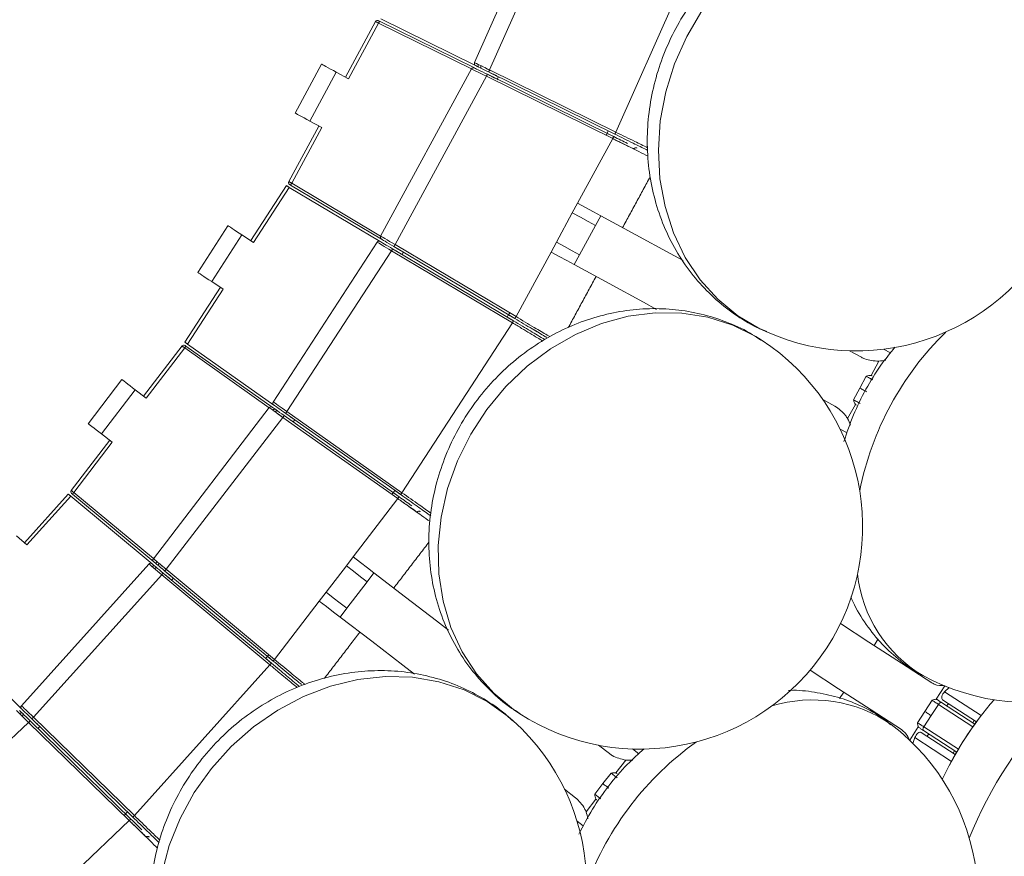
# Model space of a CAD drawing. Header units: millimetres. Extents: x 95 to 591, y 325 to 1119.
# Tile 15 of 55: x 500 to 544, y 413 to 450. Entities that reach past the tile are written whole.
import ezdxf

# ---------------------------------------------------------------- set-up
doc = ezdxf.new("R2010")
doc.units = ezdxf.units.MM

msp = doc.modelspace()

# ---------------------------------------------------------------- linework, layer by layer
at = {"color": 7, "linetype": 'Continuous', "lineweight": 15}
for p, q in [((523.589, 456.234), (520.105, 448.409)), ((524.285, 455.952), (520.78, 448.081)), ((530.159, 453.604), (526.455, 445.285)), ((515.661, 450.253), (514.306, 447.759)), ((515.793, 450.183), (514.438, 447.687)), ((515.793, 450.295), (515.838, 450.273)), ((519.965, 448.126), (515.793, 450.183)), ((515.838, 450.273), (520.099, 448.171)), ((515.839, 450.272), (520.099, 448.171)), ((520.152, 448.278), (515.893, 450.376)), ((513.233, 448.341), (512.04, 446.144)), ((513.892, 447.984), (512.699, 445.786)), ((513.892, 447.984), (514.438, 447.687)), ((519.967, 448.129), (515.886, 440.612)), ((520.639, 447.794), (516.532, 440.232)), ((526.313, 444.996), (520.639, 447.794)), ((520.683, 447.884), (526.357, 445.086)), ((526.411, 445.196), (520.736, 447.991)), ((520.753, 447.849), (520.852, 447.8)), ((520.78, 448.081), (526.455, 445.285)), ((520.905, 447.908), (520.806, 447.956)), ((521.181, 447.773), (521.127, 447.665)), ((513.113, 445.562), (511.759, 443.067)), ((513.245, 445.49), (512.699, 445.786)), ((513.245, 445.49), (511.89, 442.994)), ((526.114, 445.342), (526.016, 445.142)), ((526.06, 445.232), (526.358, 445.085)), ((526.409, 445.197), (526.114, 445.342)), ((526.313, 444.996), (524.738, 442.095)), ((511.838, 442.908), (511.795, 442.933)), ((515.922, 440.478), (511.838, 442.908)), ((515.922, 440.478), (511.84, 442.907)), ((511.89, 442.994), (515.887, 440.615)), ((511.653, 442.882), (510.051, 440.414)), ((511.653, 442.882), (510.051, 440.414)), ((511.782, 442.805), (510.176, 440.332)), ((511.782, 442.805), (515.862, 440.376)), ((524.738, 442.095), (524.499, 441.655)), ((524.499, 441.655), (523.783, 440.337)), ((525.775, 441.531), (525.537, 441.092)), ((509.026, 441.079), (507.665, 438.982)), ((525.537, 441.092), (524.821, 439.774)), ((509.655, 440.671), (508.294, 438.574)), ((509.655, 440.671), (510.176, 440.332)), ((515.726, 440.344), (511.061, 433.16)), ((523.545, 439.898), (523.783, 440.337)), ((516.369, 439.957), (511.677, 432.731)), ((521.805, 436.719), (516.369, 439.957)), ((516.42, 440.043), (521.856, 436.805)), ((521.918, 436.911), (516.481, 440.146)), ((516.488, 440.002), (516.582, 439.946)), ((516.532, 440.232), (521.97, 436.997)), ((516.643, 440.049), (516.549, 440.105)), ((516.908, 439.893), (516.846, 439.79)), ((523.545, 439.898), (521.97, 436.997)), ((524.583, 439.334), (524.821, 439.774)), ((508.815, 438.236), (508.294, 438.574)), ((508.689, 438.317), (507.086, 435.849)), ((508.689, 438.317), (507.086, 435.849)), ((508.815, 438.236), (507.209, 435.763)), ((521.805, 436.719), (516.845, 429.082)), ((521.571, 436.975), (521.854, 436.807)), ((521.92, 436.91), (521.634, 437.08)), ((506.96, 435.678), (505.232, 433.426)), ((507.08, 435.588), (505.351, 433.334)), ((510.879, 432.903), (507.08, 435.588)), ((507.097, 435.698), (507.138, 435.669)), ((507.138, 435.669), (511.018, 432.927)), ((507.139, 435.669), (511.018, 432.927)), ((511.088, 433.024), (507.209, 435.763)), ((536.951, 435.463), (537.493, 435.169)), ((538.488, 435.534), (538.798, 435.366)), ((538.272, 434.995), (537.924, 434.354)), ((504.263, 434.169), (502.741, 432.186)), ((537.417, 433.788), (537.703, 434.316)), ((504.858, 433.712), (503.336, 431.729)), ((504.858, 433.712), (505.351, 433.334)), ((537.13, 433.261), (537.417, 433.788)), ((536.301, 432.972), (535.758, 433.266)), ((510.881, 432.906), (505.674, 426.12)), ((511.677, 432.731), (516.845, 429.082)), ((536.87, 432.413), (537.218, 433.055)), ((511.492, 432.47), (506.253, 425.643)), ((516.658, 428.819), (511.492, 432.47)), ((511.55, 432.552), (516.716, 428.9)), ((511.614, 432.506), (511.703, 432.443)), ((516.787, 429), (511.619, 432.649)), ((511.773, 432.541), (511.683, 432.604)), ((512.024, 432.364), (511.954, 432.266)), ((536.845, 431.771), (536.536, 431.939)), ((503.71, 431.442), (501.982, 429.19)), ((503.829, 431.351), (503.336, 431.729)), ((503.829, 431.351), (502.1, 429.097)), ((516.517, 429.191), (516.388, 429.01)), ((516.785, 429.002), (516.517, 429.191)), ((501.849, 429.024), (499.88, 426.837)), ((501.849, 429.024), (499.88, 426.837)), ((501.964, 428.928), (499.991, 426.737)), ((501.964, 428.928), (505.613, 425.89)), ((502.036, 429.02), (501.997, 429.052)), ((505.689, 425.982), (502.036, 429.02)), ((505.689, 425.982), (502.037, 429.02)), ((502.1, 429.097), (505.676, 426.123)), ((516.658, 428.819), (514.649, 426.2)), ((516.446, 429.091), (516.717, 428.899)), ((499.53, 427.152), (499.991, 426.737)), ((514.649, 426.2), (514.345, 425.803)), ((505.475, 425.88), (499.743, 419.515)), ((506.253, 425.643), (511.118, 421.597)), ((514.345, 425.803), (513.431, 424.613)), ((506.049, 425.397), (500.284, 418.994)), ((510.911, 421.349), (506.049, 425.397)), ((506.113, 425.474), (510.975, 421.426)), ((506.174, 425.424), (506.258, 425.353)), ((511.054, 421.521), (506.189, 425.566)), ((506.334, 425.446), (506.25, 425.516)), ((506.571, 425.25), (506.494, 425.158)), ((515.586, 425.481), (515.282, 425.084)), ((515.282, 425.084), (514.368, 423.894)), ((513.127, 424.216), (513.431, 424.613)), ((513.127, 424.216), (511.118, 421.597)), ((514.064, 423.497), (514.368, 423.894)), ((499.748, 419.376), (496.345, 422.687)), ((538.246, 422.523), (538.058, 422.226)), ((510.863, 421.809), (510.721, 421.638)), ((511.055, 421.52), (510.799, 421.732)), ((510.911, 421.349), (504.818, 414.582)), ((510.721, 421.638), (510.973, 421.428)), ((541.242, 420.4), (540.854, 419.801)), ((536.696, 420.129), (536.5, 419.833)), ((541.431, 420.325), (541.229, 420.139)), ((541.229, 420.139), (542.875, 419.071)), ((540.343, 419.251), (540.67, 419.755)), ((540.95, 419.573), (540.623, 419.069)), ((542.502, 418.565), (540.95, 419.573)), ((541.094, 419.658), (542.589, 418.687)), ((542.663, 418.788), (541.133, 419.781)), ((541.399, 419.609), (541.331, 419.504)), ((540.016, 418.748), (540.343, 419.251)), ((540.623, 419.069), (540.296, 418.566)), ((500.061, 418.765), (493.819, 412.842)), ((504.592, 414.351), (500.061, 418.765)), ((500.131, 418.837), (504.662, 414.422)), ((500.187, 418.782), (500.265, 418.706)), ((504.748, 414.51), (500.214, 418.922)), ((500.349, 418.791), (500.271, 418.868)), ((500.284, 418.994), (504.818, 414.582)), ((500.57, 418.578), (500.485, 418.491)), ((539.659, 417.963), (540.048, 418.561)), ((540.296, 418.566), (541.848, 417.558)), ((542.561, 418.854), (542.493, 418.749)), ((542.649, 418.797), (542.581, 418.692)), ((540.18, 418.314), (541.709, 417.321)), ((541.772, 417.429), (540.277, 418.4)), ((540.514, 418.246), (540.446, 418.141)), ((525.675, 417.739), (526.164, 417.364)), ((539.893, 418.08), (539.805, 417.821)), ((541.538, 417.012), (539.893, 418.08)), ((527.204, 417.569), (527.484, 417.354)), ((541.676, 417.491), (541.608, 417.386)), ((541.764, 417.434), (541.696, 417.329)), ((526.906, 417.07), (526.462, 416.491)), ((525.873, 416.012), (526.238, 416.488)), ((525.507, 415.536), (525.873, 416.012)), ((524.643, 415.38), (524.153, 415.756)), ((525.118, 414.739), (525.562, 415.318)), ((504.511, 414.741), (504.355, 414.582)), ((504.425, 414.653), (504.663, 414.421)), ((504.746, 414.512), (504.511, 414.741)), ((504.592, 414.351), (502.198, 412.078)), ((524.992, 414.109), (524.713, 414.323))]:
    msp.add_line(p, q, dxfattribs=at)
at = {"color": 7, "linetype": 'Continuous', "lineweight": 15, "flags": 128}
for points in [[(530.318, 450.73), (529.639, 449.583), (529.095, 448.363), (528.698, 447.091), (528.453, 445.789), (528.365, 444.482), (528.436, 443.192), (528.665, 441.943), (529.047, 440.756), (529.575, 439.654), (530.241, 438.655), (531.032, 437.777), (531.934, 437.036), (532.931, 436.446), (533.193, 436.323)], [(515.793, 450.183), (515.77, 450.196), (515.748, 450.207), (515.727, 450.218), (515.708, 450.228), (515.692, 450.237), (515.678, 450.244), (515.669, 450.249), (515.663, 450.252), (515.661, 450.253)], [(515.838, 450.273), (515.837, 450.271), (515.834, 450.266), (515.83, 450.258), (515.825, 450.247), (515.818, 450.233), (515.81, 450.218), (515.802, 450.201), (515.793, 450.183)], [(513.233, 448.341), (513.245, 448.335), (513.283, 448.314), (513.344, 448.281), (513.426, 448.237), (513.526, 448.182), (513.64, 448.12), (513.763, 448.053), (513.892, 447.984)], [(520.105, 448.409), (520.115, 448.404), (520.146, 448.389), (520.196, 448.365), (520.263, 448.332), (520.346, 448.291), (520.443, 448.245), (520.549, 448.193), (520.663, 448.138), (520.78, 448.081)], [(520.736, 447.991), (520.635, 448.041), (520.536, 448.089), (520.444, 448.135), (520.361, 448.176), (520.289, 448.211), (520.231, 448.24), (520.188, 448.261), (520.161, 448.274), (520.152, 448.278)], [(520.287, 448.212), (520.279, 448.218), (520.273, 448.227), (520.27, 448.239), (520.268, 448.253), (520.269, 448.269), (520.273, 448.286), (520.278, 448.304), (520.286, 448.322)], [(520.402, 448.155), (520.395, 448.161), (520.389, 448.17), (520.385, 448.182), (520.384, 448.196), (520.385, 448.212), (520.388, 448.23), (520.393, 448.247), (520.401, 448.265)], [(520.639, 447.794), (520.508, 447.859), (520.382, 447.922), (520.266, 447.98), (520.164, 448.031), (520.08, 448.073), (520.018, 448.104), (519.98, 448.123), (519.967, 448.129)], [(520.099, 448.171), (520.111, 448.166), (520.144, 448.149), (520.198, 448.123), (520.27, 448.087), (520.359, 448.044), (520.459, 447.994), (520.569, 447.94), (520.683, 447.884)], [(520.851, 448.046), (520.694, 448.122), (520.568, 448.184)], [(520.639, 447.794), (520.647, 447.811), (520.655, 447.828), (520.663, 447.844), (520.67, 447.857), (520.675, 447.869), (520.679, 447.877), (520.682, 447.882), (520.683, 447.884)], [(520.78, 448.081), (520.771, 448.063), (520.763, 448.046), (520.756, 448.031), (520.749, 448.017), (520.743, 448.006), (520.739, 447.998), (520.737, 447.993), (520.736, 447.991)], [(520.852, 447.8), (520.876, 447.788), (520.901, 447.776), (520.923, 447.765), (520.943, 447.755), (520.96, 447.747), (520.973, 447.741)], [(521.026, 447.848), (521.013, 447.854), (520.996, 447.863), (520.976, 447.873), (520.954, 447.884), (520.93, 447.895), (520.905, 447.908)], [(521.18, 447.772), (521.146, 447.789), (521.109, 447.807), (521.075, 447.824), (521.047, 447.837), (521.026, 447.848)], [(520.973, 447.741), (520.994, 447.73), (521.022, 447.716), (521.055, 447.7), (521.093, 447.682), (521.133, 447.662), (521.174, 447.641)], [(512.699, 445.786), (512.57, 445.856), (512.447, 445.923), (512.333, 445.985), (512.233, 446.04), (512.151, 446.084), (512.09, 446.117), (512.053, 446.137), (512.04, 446.144)], [(526.455, 445.285), (526.447, 445.268), (526.439, 445.251), (526.431, 445.235), (526.424, 445.222), (526.419, 445.211), (526.415, 445.202), (526.412, 445.197), (526.411, 445.196)], [(526.313, 444.996), (526.321, 445.013), (526.33, 445.03), (526.337, 445.046), (526.344, 445.059), (526.349, 445.07), (526.353, 445.079), (526.356, 445.084), (526.357, 445.086)], [(511.759, 443.067), (511.761, 443.066), (511.767, 443.063), (511.776, 443.057), (511.789, 443.05), (511.805, 443.041), (511.824, 443.03), (511.845, 443.019), (511.867, 443.006), (511.89, 442.994)], [(511.89, 442.994), (511.88, 442.977), (511.87, 442.961), (511.861, 442.946), (511.853, 442.933), (511.847, 442.922), (511.842, 442.914), (511.839, 442.909), (511.838, 442.908)], [(511.782, 442.805), (511.76, 442.819), (511.738, 442.831), (511.718, 442.844), (511.699, 442.855), (511.684, 442.864), (511.671, 442.872), (511.661, 442.877), (511.655, 442.881), (511.653, 442.882)], [(511.789, 442.801), (511.766, 442.815), (511.743, 442.828), (511.722, 442.841), (511.702, 442.853), (511.686, 442.863), (511.672, 442.871), (511.662, 442.877), (511.655, 442.881), (511.653, 442.882)], [(524.738, 442.095), (525.099, 441.899), (525.449, 441.709), (525.775, 441.531)], [(525.537, 441.092), (525.21, 441.269), (524.86, 441.459), (524.499, 441.655)], [(525.775, 441.531), (527.349, 440.677), (528.895, 439.838), (529.486, 439.517)], [(509.026, 441.079), (509.038, 441.071), (509.074, 441.048), (509.132, 441.01), (509.211, 440.959), (509.306, 440.897), (509.415, 440.827), (509.533, 440.75), (509.655, 440.671)], [(516.369, 439.957), (516.258, 440.024), (516.149, 440.089), (516.048, 440.15), (515.956, 440.206), (515.877, 440.253), (515.813, 440.292), (515.765, 440.321), (515.736, 440.338), (515.726, 440.344)], [(515.862, 440.376), (515.87, 440.37), (515.895, 440.355), (515.936, 440.331), (515.992, 440.298), (516.061, 440.257), (516.141, 440.209), (516.229, 440.157), (516.323, 440.1), (516.42, 440.043)], [(515.886, 440.612), (515.898, 440.605), (515.935, 440.583), (515.995, 440.548), (516.075, 440.5), (516.173, 440.443), (516.285, 440.377), (516.406, 440.306), (516.532, 440.232)], [(516.481, 440.146), (516.372, 440.21), (516.267, 440.273), (516.171, 440.33), (516.086, 440.381), (516.016, 440.422), (515.965, 440.453), (515.933, 440.472), (515.922, 440.478)], [(524.821, 439.774), (524.494, 439.951), (524.145, 440.141), (523.783, 440.337)], [(516.42, 440.043), (516.419, 440.041), (516.416, 440.036), (516.412, 440.028), (516.405, 440.018), (516.398, 440.004), (516.389, 439.99), (516.379, 439.974), (516.369, 439.957)], [(516.481, 440.146), (516.482, 440.147), (516.485, 440.152), (516.49, 440.16), (516.496, 440.171), (516.504, 440.184), (516.513, 440.199), (516.522, 440.215), (516.532, 440.232)], [(516.582, 439.946), (516.606, 439.932), (516.629, 439.918), (516.65, 439.906), (516.67, 439.894), (516.686, 439.885), (516.698, 439.877)], [(516.759, 439.98), (516.747, 439.988), (516.731, 439.997), (516.711, 440.009), (516.69, 440.021), (516.667, 440.035), (516.643, 440.049)], [(516.698, 439.877), (516.719, 439.865), (516.746, 439.849), (516.777, 439.83), (516.813, 439.809), (516.846, 439.789)], [(516.907, 439.892), (516.874, 439.912), (516.838, 439.933), (516.807, 439.952), (516.78, 439.968), (516.759, 439.98)], [(524.583, 439.334), (524.256, 439.512), (523.906, 439.702), (523.545, 439.898)], [(508.294, 438.574), (508.171, 438.654), (508.053, 438.73), (507.944, 438.801), (507.849, 438.863), (507.771, 438.913), (507.713, 438.951), (507.677, 438.974), (507.665, 438.982)], [(528.289, 437.322), (527.702, 437.64), (526.156, 438.48), (524.583, 439.334)], [(532.991, 435.95), (532.745, 436.103), (531.707, 436.617), (530.594, 436.97), (529.427, 437.156), (528.227, 437.17), (527.014, 437.013), (525.811, 436.687), (524.639, 436.198), (523.518, 435.555), (522.47, 434.77), (521.512, 433.856), (520.661, 432.829), (519.934, 431.709), (519.342, 430.515), (518.896, 429.268), (518.605, 427.99), (518.474, 426.705), (518.504, 425.435), (518.696, 424.204), (519.045, 423.032), (519.547, 421.941), (520.191, 420.95), (520.966, 420.078), (521.858, 419.338), (522.098, 419.176)], [(521.685, 437.166), (521.621, 437.059), (521.571, 436.975)], [(521.856, 436.805), (521.855, 436.804), (521.852, 436.799), (521.847, 436.791), (521.841, 436.78), (521.833, 436.767), (521.824, 436.752), (521.815, 436.736), (521.805, 436.719)], [(521.918, 436.911), (521.919, 436.913), (521.922, 436.917), (521.927, 436.925), (521.933, 436.936), (521.941, 436.949), (521.95, 436.964), (521.96, 436.98), (521.97, 436.997)], [(507.086, 435.849), (507.088, 435.848), (507.094, 435.844), (507.103, 435.837), (507.115, 435.829), (507.13, 435.818), (507.147, 435.806), (507.167, 435.792), (507.188, 435.778), (507.209, 435.763)], [(507.086, 435.849), (507.088, 435.848), (507.094, 435.844), (507.104, 435.837), (507.117, 435.828), (507.133, 435.816), (507.151, 435.803), (507.172, 435.789), (507.193, 435.773), (507.215, 435.758)], [(507.08, 435.588), (507.059, 435.603), (507.039, 435.619), (507.02, 435.633), (507.003, 435.646), (506.988, 435.657), (506.976, 435.666), (506.967, 435.672), (506.962, 435.676), (506.96, 435.678)], [(507.138, 435.669), (507.137, 435.668), (507.133, 435.663), (507.128, 435.656), (507.121, 435.646), (507.112, 435.633), (507.102, 435.619), (507.091, 435.604), (507.08, 435.588)], [(504.263, 434.169), (504.275, 434.16), (504.308, 434.134), (504.363, 434.092), (504.437, 434.035), (504.528, 433.966), (504.63, 433.887), (504.742, 433.802), (504.858, 433.712)], [(538.005, 434.152), (537.973, 434.169), (537.936, 434.189), (537.897, 434.21), (537.856, 434.233), (537.814, 434.255), (537.774, 434.277), (537.736, 434.297), (537.703, 434.316)], [(537.719, 433.624), (537.686, 433.642), (537.65, 433.662), (537.61, 433.683), (537.569, 433.705), (537.528, 433.728), (537.488, 433.75), (537.45, 433.77), (537.417, 433.788)], [(511.061, 433.16), (511.071, 433.154), (511.098, 433.134), (511.144, 433.103), (511.205, 433.06), (511.281, 433.007), (511.369, 432.946), (511.466, 432.878), (511.57, 432.805), (511.677, 432.731)], [(537.13, 433.261), (537.164, 433.243), (537.201, 433.222), (537.241, 433.201), (537.283, 433.178), (537.324, 433.156), (537.364, 433.134), (537.4, 433.114), (537.432, 433.097)], [(511.492, 432.47), (511.386, 432.546), (511.283, 432.619), (511.187, 432.688), (511.099, 432.75), (511.024, 432.804), (510.963, 432.848), (510.918, 432.88), (510.891, 432.9), (510.881, 432.906)], [(511.018, 432.927), (511.029, 432.92), (511.059, 432.898), (511.108, 432.864), (511.174, 432.817), (511.255, 432.76), (511.346, 432.695), (511.446, 432.625), (511.55, 432.552)], [(511.044, 432.789), (511.056, 432.804), (511.069, 432.817), (511.082, 432.829), (511.096, 432.837), (511.109, 432.843), (511.121, 432.845), (511.132, 432.844), (511.141, 432.84)], [(511.619, 432.649), (511.527, 432.714), (511.437, 432.777), (511.353, 432.837), (511.277, 432.89), (511.212, 432.936), (511.159, 432.974), (511.12, 433.002), (511.096, 433.019), (511.088, 433.024)], [(511.149, 432.715), (511.161, 432.73), (511.174, 432.743), (511.187, 432.754), (511.201, 432.763), (511.214, 432.768), (511.226, 432.771), (511.237, 432.77), (511.246, 432.766)], [(511.677, 432.731), (511.665, 432.715), (511.655, 432.699), (511.645, 432.685), (511.636, 432.673), (511.629, 432.663), (511.623, 432.655), (511.62, 432.651), (511.619, 432.649)], [(511.556, 432.424), (511.415, 432.525), (511.3, 432.607)], [(511.492, 432.47), (511.503, 432.486), (511.514, 432.501), (511.524, 432.515), (511.533, 432.528), (511.54, 432.538), (511.545, 432.545), (511.549, 432.55), (511.55, 432.552)], [(511.703, 432.443), (511.726, 432.427), (511.748, 432.411), (511.768, 432.397), (511.786, 432.384), (511.802, 432.373), (511.814, 432.365)], [(511.883, 432.463), (511.871, 432.471), (511.856, 432.482), (511.838, 432.495), (511.817, 432.509), (511.795, 432.524), (511.773, 432.541)], [(511.814, 432.365), (511.833, 432.351), (511.859, 432.333), (511.889, 432.312), (511.923, 432.288), (511.959, 432.262), (511.997, 432.235)], [(512.023, 432.363), (511.992, 432.385), (511.958, 432.409), (511.928, 432.431), (511.903, 432.449), (511.883, 432.463)], [(503.336, 431.729), (503.22, 431.818), (503.108, 431.904), (503.006, 431.983), (502.915, 432.052), (502.841, 432.109), (502.786, 432.151), (502.753, 432.177), (502.741, 432.186)], [(501.982, 429.19), (501.984, 429.189), (501.989, 429.185), (501.998, 429.178), (502.01, 429.168), (502.024, 429.157), (502.041, 429.144), (502.06, 429.129), (502.079, 429.113), (502.1, 429.097)], [(501.964, 428.928), (501.944, 428.945), (501.925, 428.961), (501.907, 428.976), (501.89, 428.99), (501.876, 429.001), (501.864, 429.011), (501.856, 429.018), (501.851, 429.022), (501.849, 429.024)], [(501.971, 428.923), (501.95, 428.94), (501.929, 428.957), (501.91, 428.973), (501.893, 428.987), (501.878, 429), (501.866, 429.01), (501.856, 429.018), (501.851, 429.022), (501.849, 429.024)], [(502.1, 429.097), (502.087, 429.082), (502.075, 429.068), (502.064, 429.055), (502.055, 429.043), (502.047, 429.033), (502.041, 429.026), (502.037, 429.022), (502.036, 429.02)], [(516.658, 428.819), (516.67, 428.834), (516.681, 428.85), (516.691, 428.864), (516.699, 428.876), (516.706, 428.886), (516.712, 428.894), (516.715, 428.899), (516.716, 428.9)], [(516.845, 429.082), (516.834, 429.066), (516.823, 429.051), (516.813, 429.037), (516.804, 429.024), (516.797, 429.014), (516.792, 429.007), (516.788, 429.002), (516.787, 429)], [(505.674, 426.12), (505.683, 426.112), (505.709, 426.091), (505.752, 426.056), (505.81, 426.008), (505.881, 425.949), (505.964, 425.881), (506.055, 425.806), (506.153, 425.726), (506.253, 425.643)], [(514.649, 426.2), (514.975, 425.949), (515.291, 425.707), (515.586, 425.481)], [(506.049, 425.397), (505.949, 425.481), (505.853, 425.562), (505.762, 425.639), (505.68, 425.708), (505.609, 425.767), (505.552, 425.815), (505.51, 425.851), (505.484, 425.873), (505.475, 425.88)], [(505.613, 425.89), (505.621, 425.884), (505.643, 425.865), (505.68, 425.834), (505.73, 425.793), (505.792, 425.741), (505.863, 425.682), (505.942, 425.616), (506.026, 425.546), (506.113, 425.474)], [(505.627, 425.751), (505.641, 425.765), (505.655, 425.777), (505.669, 425.787), (505.683, 425.794), (505.697, 425.799), (505.709, 425.8), (505.72, 425.799), (505.729, 425.794)], [(506.189, 425.566), (506.092, 425.647), (505.998, 425.725), (505.912, 425.797), (505.836, 425.86), (505.774, 425.912), (505.727, 425.95), (505.699, 425.974), (505.689, 425.982)], [(505.726, 425.668), (505.74, 425.682), (505.754, 425.695), (505.768, 425.705), (505.782, 425.712), (505.796, 425.717), (505.808, 425.718), (505.819, 425.716), (505.828, 425.712)], [(505.805, 425.886), (505.799, 425.894), (505.795, 425.904), (505.794, 425.916), (505.796, 425.93), (505.801, 425.946), (505.808, 425.962), (505.818, 425.978), (505.829, 425.993)], [(505.904, 425.804), (505.897, 425.811), (505.894, 425.821), (505.893, 425.834), (505.895, 425.848), (505.9, 425.863), (505.907, 425.879), (505.917, 425.895), (505.928, 425.911)], [(506.071, 425.793), (506.18, 425.703), (506.314, 425.593)], [(506.189, 425.566), (506.191, 425.567), (506.194, 425.572), (506.2, 425.579), (506.208, 425.588), (506.218, 425.6), (506.229, 425.613), (506.241, 425.628), (506.253, 425.643)], [(515.282, 425.084), (514.987, 425.31), (514.671, 425.553), (514.345, 425.803)], [(505.869, 425.549), (505.977, 425.458), (506.11, 425.347)], [(506.113, 425.474), (506.112, 425.472), (506.108, 425.468), (506.102, 425.461), (506.094, 425.451), (506.085, 425.44), (506.074, 425.426), (506.062, 425.412), (506.049, 425.397)], [(506.258, 425.353), (506.279, 425.336), (506.3, 425.318), (506.319, 425.303), (506.336, 425.288), (506.35, 425.276), (506.362, 425.267)], [(506.438, 425.359), (506.427, 425.369), (506.412, 425.381), (506.395, 425.395), (506.376, 425.411), (506.356, 425.428), (506.334, 425.446)], [(506.362, 425.267), (506.38, 425.252), (506.404, 425.232), (506.432, 425.208), (506.464, 425.181), (506.494, 425.157)], [(506.57, 425.249), (506.541, 425.274), (506.509, 425.3), (506.48, 425.324), (506.457, 425.344), (506.438, 425.359)], [(515.586, 425.481), (517.006, 424.391), (518.402, 423.32), (518.935, 422.911)], [(514.368, 423.894), (514.073, 424.12), (513.758, 424.363), (513.431, 424.613)], [(514.064, 423.497), (513.769, 423.724), (513.453, 423.966), (513.127, 424.216)], [(517.41, 420.93), (516.88, 421.336), (515.485, 422.407), (514.064, 423.497)], [(536.546, 423.208), (537.829, 422.375), (539.289, 421.426), (540.658, 420.537)], [(510.975, 421.426), (510.974, 421.425), (510.97, 421.42), (510.964, 421.413), (510.956, 421.404), (510.947, 421.392), (510.936, 421.379), (510.924, 421.364), (510.911, 421.349)], [(511.054, 421.521), (511.055, 421.522), (511.058, 421.526), (511.064, 421.533), (511.072, 421.543), (511.082, 421.555), (511.093, 421.568), (511.105, 421.582), (511.118, 421.597)], [(521.839, 418.839), (521.62, 419.028), (520.675, 419.699), (519.632, 420.222), (518.508, 420.588), (517.325, 420.79), (516.103, 420.824), (514.863, 420.69), (513.629, 420.391), (512.422, 419.931), (511.263, 419.319), (510.174, 418.566), (509.173, 417.686), (508.279, 416.693), (507.508, 415.606), (506.873, 414.444), (506.386, 413.228), (506.055, 411.979)], [(539.296, 418.441), (537.927, 419.33), (536.467, 420.278), (535.184, 421.111)], [(541.133, 419.781), (541.112, 419.805), (541.1, 419.839), (541.098, 419.884), (541.107, 419.934), (541.126, 419.989), (541.154, 420.043), (541.189, 420.094), (541.229, 420.139)], [(499.743, 419.515), (499.752, 419.507), (499.776, 419.483), (499.816, 419.445), (499.87, 419.393), (499.937, 419.329), (500.014, 419.254), (500.099, 419.172), (500.19, 419.084), (500.284, 418.994)], [(540.95, 419.573), (540.914, 419.596), (540.875, 419.621), (540.836, 419.647), (540.796, 419.672), (540.759, 419.697), (540.724, 419.719), (540.694, 419.739), (540.67, 419.755)], [(540.89, 419.791), (540.916, 419.773), (540.943, 419.756), (540.969, 419.739), (540.995, 419.722), (541.021, 419.705), (541.046, 419.689), (541.071, 419.673), (541.094, 419.658)], [(540.95, 419.573), (540.967, 419.596), (540.986, 419.618), (541.006, 419.636), (541.026, 419.65), (541.046, 419.659), (541.064, 419.664), (541.081, 419.663), (541.094, 419.658)], [(500.061, 418.765), (499.956, 418.868), (499.856, 418.967), (499.764, 419.058), (499.683, 419.137), (499.616, 419.203), (499.567, 419.252), (499.536, 419.282), (499.526, 419.292)], [(499.665, 419.291), (499.674, 419.282), (499.7, 419.256), (499.743, 419.214), (499.801, 419.158), (499.872, 419.089), (499.952, 419.011), (500.04, 418.925), (500.131, 418.837)], [(499.668, 419.151), (499.682, 419.164), (499.697, 419.175), (499.712, 419.184), (499.727, 419.19), (499.741, 419.193), (499.753, 419.194), (499.764, 419.191), (499.772, 419.186)], [(500.214, 418.922), (500.133, 419.001), (500.055, 419.078), (499.981, 419.149), (499.915, 419.214), (499.857, 419.27), (499.81, 419.315), (499.776, 419.349), (499.755, 419.369), (499.748, 419.376)], [(499.76, 419.061), (499.774, 419.074), (499.789, 419.085), (499.804, 419.094), (499.819, 419.1), (499.833, 419.104), (499.846, 419.104), (499.856, 419.102), (499.864, 419.096)], [(540.623, 419.069), (540.587, 419.093), (540.548, 419.118), (540.509, 419.144), (540.47, 419.169), (540.432, 419.193), (540.398, 419.216), (540.367, 419.235), (540.343, 419.251)], [(500.117, 418.71), (499.993, 418.832), (499.886, 418.937)], [(500.061, 418.765), (500.074, 418.779), (500.087, 418.793), (500.1, 418.805), (500.11, 418.816), (500.119, 418.825), (500.125, 418.831), (500.129, 418.835), (500.131, 418.837)], [(500.284, 418.994), (500.27, 418.98), (500.257, 418.967), (500.245, 418.954), (500.235, 418.943), (500.226, 418.934), (500.22, 418.928), (500.216, 418.924), (500.214, 418.922)], [(500.265, 418.706), (500.285, 418.686), (500.304, 418.667), (500.322, 418.65), (500.338, 418.635), (500.352, 418.621), (500.362, 418.611)], [(500.446, 418.697), (500.435, 418.707), (500.422, 418.72), (500.406, 418.736), (500.388, 418.753), (500.369, 418.772), (500.349, 418.791)], [(500.362, 418.611), (500.379, 418.594), (500.402, 418.573), (500.428, 418.547), (500.458, 418.518), (500.49, 418.487), (500.523, 418.454)], [(500.569, 418.577), (500.542, 418.604), (500.512, 418.633), (500.485, 418.658), (500.463, 418.68), (500.446, 418.697)], [(540.016, 418.748), (540.041, 418.732), (540.071, 418.713), (540.105, 418.69), (540.143, 418.666), (540.182, 418.64), (540.222, 418.615), (540.26, 418.59), (540.296, 418.566)], [(540.296, 418.566), (540.282, 418.541), (540.27, 418.515), (540.261, 418.489), (540.257, 418.465), (540.256, 418.443), (540.26, 418.425), (540.267, 418.41), (540.277, 418.4)], [(539.893, 418.08), (539.917, 418.135), (539.95, 418.188), (539.988, 418.236), (540.03, 418.275), (540.073, 418.304), (540.113, 418.321), (540.15, 418.324), (540.18, 418.314)], [(540.277, 418.4), (540.254, 418.415), (540.23, 418.431), (540.204, 418.447), (540.179, 418.464), (540.152, 418.481), (540.126, 418.498), (540.099, 418.515), (540.073, 418.533)], [(526.51, 416.279), (526.481, 416.301), (526.448, 416.326), (526.413, 416.354), (526.376, 416.382), (526.338, 416.411), (526.302, 416.439), (526.268, 416.465), (526.238, 416.488)], [(526.145, 415.803), (526.116, 415.825), (526.083, 415.85), (526.048, 415.878), (526.01, 415.906), (525.973, 415.935), (525.937, 415.963), (525.903, 415.989), (525.873, 416.012)], [(525.507, 415.536), (525.537, 415.513), (525.571, 415.487), (525.608, 415.459), (525.645, 415.43), (525.682, 415.402), (525.718, 415.374), (525.751, 415.349), (525.78, 415.327)], [(504.818, 414.582), (504.804, 414.568), (504.791, 414.554), (504.779, 414.542), (504.768, 414.531), (504.76, 414.522), (504.753, 414.516), (504.749, 414.512), (504.748, 414.51)], [(504.592, 414.351), (504.606, 414.365), (504.619, 414.378), (504.631, 414.39), (504.642, 414.401), (504.651, 414.41), (504.657, 414.417), (504.661, 414.421), (504.662, 414.422)]]:
    msp.add_lwpolyline(points, dxfattribs=at)
at = {"color": 7, "linetype": 'Continuous', "lineweight": 15}
for radius in [88.5, 87.215]:
    msp.add_circle((418.71, 498.241), radius, dxfattribs=at)
for centre, radius, start, end in [((537.261, 445.459), 10, 336, 66), ((515.748, 450.206), 0.1, 63.75, 151.5), ((520.197, 448.368), 0.1, 156, 243.7788), ((520.055, 448.082), 0.1, 63.75, 151.5), ((527.351, 444.484), 0.1, 63.7985, 152.8375), ((511.847, 443.019), 0.1, 151.5, 239.25), ((537.261, 445.459), 10, 246, 336), ((515.81, 440.29), 0.1, 59.2212, 147), ((515.973, 440.564), 0.1, 151.5, 239.25), ((550.895, 426.47), 13.751, 134.3527, 168.6472), ((527.544, 427.563), 10, 327, 57), ((507.039, 435.617), 0.1, 54.75, 142.5), ((538.15, 436.713), 1.722, 274.0803, 284.5208), ((511.145, 433.106), 0.1, 147, 234.7788), ((510.961, 432.845), 0.1, 54.75, 142.5), ((535.364, 431.581), 1.721, 18.3119, 28.9224), ((502.061, 429.129), 0.1, 142.5, 230.25), ((517.604, 428.15), 0.1, 54.8033, 143.8361), ((505.753, 426.059), 0.1, 142.5, 230.25), ((505.549, 425.813), 0.1, 50.2212, 138), ((543.328, 426.076), 6.047, 186.0823, 239.4729), ((545.028, 429.656), 10, 241.5, 331.5), ((527.544, 427.563), 10, 237, 327), ((499.818, 419.448), 0.1, 138, 225.7788), ((535.287, 413.518), 6.256, 55.4865, 106.9583), ((554.934, 409.776), 15.226, 138.9246, 155.0754), ((560.219, 406.344), 19.28, 135.969, 158.0311), ((555.047, 409.703), 15.359, 141.6511, 152.3489), ((515.148, 411.408), 10, 318, 48), ((532.744, 410.739), 10, 322.5, 52.5), ((538.04, 406.675), 13.751, 125.3525, 159.6474), ((527.054, 418.785), 1.721, 265.0794, 275.5228), ((523.498, 414.153), 1.722, 9.3153, 19.9197), ((505.422, 413.542), 0.1, 45.8007, 134.8386)]:
    msp.add_arc(centre, radius, start, end, dxfattribs=at)
for points, knots in [([(541.317, 454.578), (541.175, 454.647), (540.682, 454.884), (539.776, 455.136), (538.626, 455.331), (537.455, 455.363), (536.285, 455.244), (535.131, 454.972), (534.009, 454.553), (532.936, 453.992), (531.927, 453.296), (530.999, 452.474), (530.166, 451.539), (529.443, 450.503), (528.842, 449.383), (528.375, 448.195), (528.05, 446.959), (527.874, 445.695), (527.852, 444.423), (527.987, 443.165), (528.276, 441.943), (528.715, 440.779), (529.297, 439.695), (530.01, 438.709), (530.839, 437.836), (531.772, 437.099), (532.58, 436.59), (533.094, 436.382), (533.244, 436.322)], [0, 0, 0, 0, 0.0159, 0.055031, 0.09406, 0.133086, 0.172205, 0.211499, 0.251035, 0.290851, 0.330959, 0.371349, 0.411995, 0.452863, 0.493917, 0.535123, 0.576446, 0.617841, 0.65926, 0.700643, 0.741913, 0.78299, 0.8238, 0.864286, 0.904422, 0.944216, 0.983708, 1, 1, 1, 1]), ([(527.898, 444.464), (527.871, 444.477), (527.697, 444.563), (527.182, 444.816), (526.686, 445.06), (526.411, 445.196)], [0, 0, 0, 0, 0.074952, 0.487958, 1, 1, 1, 1]), ([(526.455, 445.285), (526.747, 445.142), (527.262, 444.89), (527.694, 444.678), (527.881, 444.586)], [0, 0, 0, 0, 0.5665608, 1, 1, 1, 1]), ([(527.901, 444.209), (527.769, 444.275), (527.44, 444.438), (526.935, 444.688), (526.532, 444.887), (526.386, 444.96), (526.313, 444.996)], [0, 0, 0, 0, 0.300591, 0.748413, 0.874413, 1, 1, 1, 1]), ([(526.358, 445.085), (526.467, 445.031), (526.692, 444.92), (526.882, 444.826), (526.98, 444.778)], [0, 0, 0, 0, 0.485388, 1, 1, 1, 1]), ([(526.448, 444.929), (526.623, 444.843), (526.852, 444.731), (527.099, 444.61), (527.202, 444.561), (527.248, 444.539), (527.256, 444.535), (527.258, 444.534)], [0, 0, 0, 0, 0.526886, 0.693918, 0.851499, 0.954614, 1, 1, 1, 1]), ([(527.396, 444.573), (527.396, 444.573), (527.397, 444.573), (527.389, 444.577), (527.386, 444.578)], [0, 0, 0, 0, 0.711914, 1, 1, 1, 1]), ([(532.977, 435.936), (532.847, 436.025), (532.398, 436.337), (531.542, 436.728), (530.437, 437.1), (529.285, 437.315), (528.111, 437.38), (526.929, 437.293), (525.755, 437.054), (524.608, 436.668), (523.502, 436.138), (522.457, 435.472), (521.488, 434.678), (520.612, 433.768), (519.843, 432.756), (519.196, 431.656), (518.681, 430.486), (518.31, 429.265), (518.09, 428.012), (518.025, 426.748), (518.12, 425.496), (518.372, 424.278), (518.777, 423.116), (519.327, 422.031), (520.009, 421.039), (520.815, 420.165), (521.534, 419.536), (522.009, 419.25), (522.148, 419.167)], [0, 0, 0, 0, 0.0159, 0.055031, 0.09406, 0.133086, 0.172205, 0.2115, 0.251036, 0.290851, 0.330959, 0.371349, 0.411995, 0.452863, 0.493917, 0.535123, 0.576446, 0.617841, 0.65926, 0.700643, 0.741913, 0.78299, 0.8238, 0.864286, 0.904422, 0.944216, 0.983708, 1, 1, 1, 1]), ([(523.175, 435.9), (523.096, 435.948), (522.826, 436.109), (522.4, 436.364), (522.015, 436.594), (521.875, 436.678), (521.805, 436.719)], [0, 0, 0, 0, 0.209985, 0.715826, 0.858152, 1, 1, 1, 1]), ([(521.856, 436.805), (521.99, 436.725), (522.364, 436.502), (522.872, 436.2), (523.158, 436.03), (523.26, 435.969)], [0, 0, 0, 0, 0.26501, 0.735561, 1, 1, 1, 1]), ([(523.342, 436.064), (523.317, 436.079), (523.15, 436.178), (522.656, 436.472), (522.181, 436.754), (521.918, 436.911)], [0, 0, 0, 0, 0.0749517, 0.4879398, 1, 1, 1, 1]), ([(521.97, 436.997), (522.243, 436.835), (522.738, 436.541), (523.264, 436.229), (523.448, 436.12), (523.485, 436.098)], [0, 0, 0, 0, 0.4950514, 0.8969467, 1, 1, 1, 1]), ([(522.641, 436.481), (522.699, 436.447), (522.839, 436.363), (522.906, 436.323), (522.912, 436.32), (522.914, 436.319)], [0, 0, 0, 0, 0.350129, 0.845416, 1, 1, 1, 1]), ([(538.999, 435.625), (538.783, 435.358), (538.301, 434.763), (537.678, 433.737), (537.109, 432.588), (536.838, 431.782), (536.703, 431.379)], [0, 0, 0, 0, 0.212667, 0.474229, 0.73694, 1, 1, 1, 1]), ([(538.272, 434.995), (538.052, 435.009), (537.777, 435.025), (537.541, 435.145), (537.493, 435.169)], [0, 0, 0, 0, 0.799515, 1, 1, 1, 1]), ([(537.703, 434.316), (537.704, 434.316), (537.742, 434.328), (537.817, 434.354), (537.889, 434.354), (537.924, 434.354)], [0, 0, 0, 0, 0.00813, 0.517902, 1, 1, 1, 1]), ([(537.218, 433.055), (537.199, 433.084), (537.16, 433.144), (537.141, 433.221), (537.131, 433.26), (537.13, 433.261)], [0, 0, 0, 0, 0.482106, 0.991869, 1, 1, 1, 1]), ([(536.301, 432.972), (536.476, 432.849), (536.695, 432.696), (536.841, 432.46), (536.87, 432.413)], [0, 0, 0, 0, 0.799521, 1, 1, 1, 1]), ([(518.105, 427.793), (517.984, 427.879), (517.684, 428.091), (517.225, 428.417), (516.858, 428.677), (516.725, 428.771), (516.658, 428.819)], [0, 0, 0, 0, 0.3005892, 0.7484089, 0.8744116, 1, 1, 1, 1]), ([(516.717, 428.899), (516.817, 428.829), (517.021, 428.684), (517.194, 428.562), (517.284, 428.499)], [0, 0, 0, 0, 0.4853826, 1, 1, 1, 1]), ([(518.141, 428.045), (518.116, 428.062), (517.958, 428.174), (517.489, 428.505), (517.037, 428.824), (516.787, 429)], [0, 0, 0, 0, 0.074953, 0.487957, 1, 1, 1, 1]), ([(516.845, 429.082), (517.11, 428.895), (517.579, 428.565), (517.973, 428.288), (518.143, 428.168)], [0, 0, 0, 0, 0.566559, 1, 1, 1, 1]), ([(516.782, 428.731), (516.941, 428.62), (517.15, 428.473), (517.375, 428.315), (517.469, 428.25), (517.511, 428.221), (517.518, 428.216), (517.52, 428.215)], [0, 0, 0, 0, 0.526889, 0.693919, 0.851501, 0.954615, 1, 1, 1, 1]), ([(517.662, 428.232), (517.662, 428.231), (517.663, 428.231), (517.656, 428.236), (517.654, 428.238)], [0, 0, 0, 0, 0.711908, 1, 1, 1, 1]), ([(537.019, 424.407), (537.051, 424.328), (537.228, 423.887), (537.687, 423.159), (538.396, 422.262), (539.23, 421.521), (539.869, 421.054), (540.244, 420.882), (540.289, 420.861)], [0, 0, 0, 0, 0.051201, 0.28878, 0.521028, 0.747666, 0.969618, 1, 1, 1, 1]), ([(512.137, 420.326), (512.066, 420.385), (511.824, 420.587), (511.443, 420.905), (511.099, 421.192), (510.974, 421.297), (510.911, 421.349)], [0, 0, 0, 0, 0.209985, 0.715824, 0.858156, 1, 1, 1, 1]), ([(510.975, 421.426), (511.096, 421.326), (511.43, 421.047), (511.884, 420.669), (512.14, 420.456), (512.232, 420.38)], [0, 0, 0, 0, 0.265006, 0.735563, 1, 1, 1, 1]), ([(512.327, 420.461), (512.304, 420.48), (512.155, 420.604), (511.714, 420.971), (511.289, 421.325), (511.054, 421.521)], [0, 0, 0, 0, 0.074953, 0.487939, 1, 1, 1, 1]), ([(511.118, 421.597), (511.362, 421.395), (511.805, 421.027), (512.276, 420.637), (512.441, 420.5), (512.474, 420.473)], [0, 0, 0, 0, 0.4950513, 0.896943, 1, 1, 1, 1]), ([(521.824, 418.827), (521.709, 418.936), (521.314, 419.314), (520.53, 419.834), (519.497, 420.375), (518.393, 420.767), (517.243, 421.015), (516.062, 421.114), (514.866, 421.062), (513.672, 420.86), (512.497, 420.51), (511.36, 420.015), (510.279, 419.382), (509.272, 418.621), (508.354, 417.741), (507.542, 416.756), (506.851, 415.681), (506.293, 414.533), (505.88, 413.33), (505.619, 412.092), (505.516, 410.841), (505.575, 409.598), (505.793, 408.387), (506.166, 407.229), (506.684, 406.142), (507.344, 405.154), (507.956, 404.42), (508.381, 404.063), (508.505, 403.959)], [0, 0, 0, 0, 0.0159007, 0.0550312, 0.0940605, 0.1330862, 0.1722049, 0.2114997, 0.2510356, 0.290851, 0.3309589, 0.3713492, 0.4119954, 0.4528631, 0.4939169, 0.5351233, 0.5764459, 0.6178409, 0.6592604, 0.7006428, 0.7419132, 0.7829904, 0.8237999, 0.8642863, 0.9044224, 0.9442161, 0.9837079, 1, 1, 1, 1]), ([(511.7, 420.983), (511.752, 420.94), (511.877, 420.836), (511.937, 420.785), (511.943, 420.781), (511.944, 420.78)], [0, 0, 0, 0, 0.350125, 0.845416, 1, 1, 1, 1]), ([(541.251, 420.413), (541.077, 420.415), (540.86, 420.417), (540.692, 420.517), (540.658, 420.537)], [0, 0, 0, 0, 0.799505, 1, 1, 1, 1]), ([(538.818, 418.658), (538.662, 418.782), (538.227, 419.126), (537.416, 419.545), (536.421, 419.922), (535.378, 420.135), (534.634, 420.223), (534.244, 420.2), (534.212, 420.198)], [0, 0, 0, 0, 0.120906, 0.336318, 0.550368, 0.764634, 0.980649, 1, 1, 1, 1]), ([(540.67, 419.755), (540.67, 419.755), (540.703, 419.768), (540.768, 419.796), (540.826, 419.8), (540.854, 419.801)], [0, 0, 0, 0, 0.008129, 0.517886, 1, 1, 1, 1]), ([(538.177, 419.108), (538.164, 419.133), (538.128, 419.204), (538.064, 419.243), (538.022, 419.268)], [0, 0, 0, 0, 0.340034, 1, 1, 1, 1]), ([(540.048, 418.561), (540.038, 418.587), (540.018, 418.641), (540.017, 418.712), (540.016, 418.748), (540.016, 418.748)], [0, 0, 0, 0, 0.482126, 0.991885, 1, 1, 1, 1]), ([(539.296, 418.441), (539.415, 418.335), (539.563, 418.202), (539.636, 417.991), (539.651, 417.949)], [0, 0, 0, 0, 0.79952, 1, 1, 1, 1]), ([(527.723, 417.578), (527.468, 417.349), (526.898, 416.836), (526.123, 415.92), (525.381, 414.875), (524.988, 414.121), (524.791, 413.744)], [0, 0, 0, 0, 0.212667, 0.474228, 0.73694, 1, 1, 1, 1]), ([(526.906, 417.07), (526.691, 417.118), (526.422, 417.177), (526.207, 417.332), (526.164, 417.364)], [0, 0, 0, 0, 0.799514, 1, 1, 1, 1]), ([(526.238, 416.488), (526.238, 416.488), (526.278, 416.494), (526.357, 416.508), (526.428, 416.497), (526.462, 416.491)], [0, 0, 0, 0, 0.008128, 0.5179, 1, 1, 1, 1]), ([(525.562, 415.318), (525.548, 415.35), (525.518, 415.416), (525.512, 415.495), (525.507, 415.535), (525.507, 415.536)], [0, 0, 0, 0, 0.482101, 0.991878, 1, 1, 1, 1]), ([(524.643, 415.38), (524.796, 415.231), (524.989, 415.046), (525.096, 414.79), (525.118, 414.739)], [0, 0, 0, 0, 0.799521, 1, 1, 1, 1]), ([(504.818, 414.582), (505.051, 414.356), (505.462, 413.956), (505.808, 413.621), (505.957, 413.476)], [0, 0, 0, 0, 0.566561, 1, 1, 1, 1]), ([(505.86, 413.112), (505.755, 413.215), (505.492, 413.472), (505.089, 413.866), (504.768, 414.18), (504.651, 414.294), (504.592, 414.351)], [0, 0, 0, 0, 0.30059, 0.74841, 0.874413, 1, 1, 1, 1]), ([(504.663, 414.421), (504.75, 414.336), (504.93, 414.161), (505.082, 414.014), (505.16, 413.937)], [0, 0, 0, 0, 0.485386, 1, 1, 1, 1]), ([(504.701, 414.245), (504.84, 414.11), (505.023, 413.932), (505.221, 413.741), (505.304, 413.662), (505.341, 413.627), (505.347, 413.621), (505.349, 413.619)], [0, 0, 0, 0, 0.526883, 0.693917, 0.851499, 0.954615, 1, 1, 1, 1]), ([(505.935, 413.355), (505.914, 413.375), (505.775, 413.511), (505.363, 413.911), (504.967, 414.297), (504.748, 414.51)], [0, 0, 0, 0, 0.074953, 0.487956, 1, 1, 1, 1]), ([(505.492, 413.614), (505.492, 413.614), (505.493, 413.613), (505.486, 413.62), (505.484, 413.621)], [0, 0, 0, 0, 0.711907, 1, 1, 1, 1])]:
    msp.add_open_spline(points, degree=3, knots=knots, dxfattribs=at)
for points in [[(526.759, 440.997), (528, 443.284)], [(524.318, 436.502), (525.566, 438.8)], [(522.896, 436.329), (522.914, 436.319)], [(537.924, 434.354), (537.974, 434.339)], [(537.258, 433.021), (537.218, 433.055)], [(516.474, 424.8), (518.058, 426.864)], [(513.359, 420.741), (514.952, 422.816)], [(539.384, 421.365), (539.577, 421.31)], [(511.928, 420.793), (511.944, 420.78)], [(540.854, 419.801), (540.89, 419.791)], [(540.073, 418.533), (540.048, 418.561)], [(526.462, 416.491), (526.509, 416.469)], [(525.596, 415.279), (525.562, 415.318)]]:
    msp.add_open_spline(points, degree=1, dxfattribs=at)

doc.saveas('drawing.dxf')
